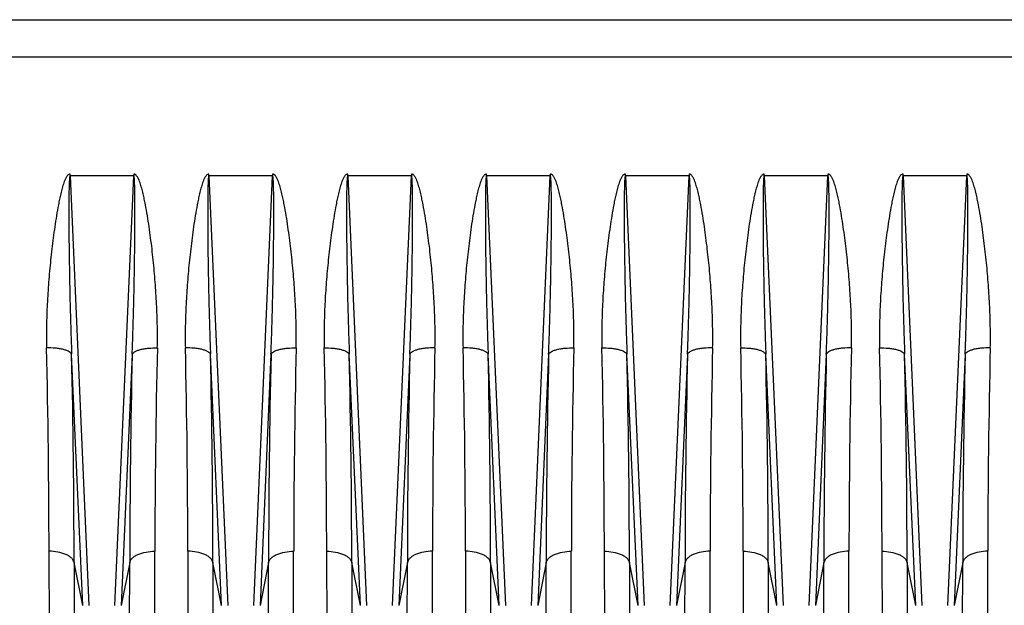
# Model space of a CAD drawing. Extents: x -1680 to 1181, y 8 to 1739.
# Tile 26 of 73: x -828 to -672, y 860 to 953. Entities that reach past the tile are written whole.
import ezdxf

# ---------------------------------------------------------------- set-up
doc = ezdxf.new("R2010")
doc.units = 0
doc.header["$LTSCALE"] = 65.395
doc.layers.add('SG48_1', color=7, linetype='CONTINUOUS')

msp = doc.modelspace()

# ---------------------------------------------------------------- linework, layer by layer
at = {"layer": 'SG48_1', "color": 6, "linetype": 'CONTINUOUS'}
msp.add_line((-921.83, 952.58), (-576.33, 952.58), dxfattribs=at)
at = {"layer": 'SG48_1', "color": 9, "linetype": 'CONTINUOUS'}
for p, q in [((-576.33, 946.65), (-863.93, 946.65)), ((-820.37, 927.82), (-817.39, 859.72)), ((-813.28, 859.72), (-810.29, 927.82)), ((-798.37, 927.82), (-795.39, 859.72)), ((-791.28, 859.72), (-788.29, 927.82)), ((-776.37, 927.82), (-773.39, 859.72)), ((-769.28, 859.72), (-766.29, 927.82)), ((-754.37, 927.82), (-751.39, 859.72)), ((-747.28, 859.72), (-744.29, 927.82)), ((-732.37, 927.82), (-729.39, 859.72)), ((-725.28, 859.72), (-722.29, 927.82)), ((-710.37, 927.82), (-707.39, 859.72)), ((-703.28, 859.72), (-700.29, 927.82)), ((-688.37, 927.82), (-685.39, 859.72)), ((-681.28, 859.72), (-678.29, 927.82)), ((-818.38, 859.74), (-820.13, 899.53)), ((-810.54, 899.53), (-812.28, 859.74)), ((-796.38, 859.74), (-798.13, 899.53)), ((-788.54, 899.53), (-790.28, 859.74)), ((-774.38, 859.74), (-776.13, 899.53)), ((-766.54, 899.53), (-768.28, 859.74)), ((-752.38, 859.74), (-754.13, 899.53)), ((-744.54, 899.53), (-746.28, 859.74)), ((-730.38, 859.74), (-732.13, 899.53)), ((-722.54, 899.53), (-724.28, 859.74)), ((-708.38, 859.74), (-710.13, 899.53)), ((-700.54, 899.53), (-702.28, 859.74)), ((-686.38, 859.74), (-688.13, 899.53)), ((-678.54, 899.53), (-680.28, 859.74)), ((-818.38, 859.74), (-819.74, 866.53)), ((-819.74, 866.53), (-819.69, 788)), ((-810.93, 866.53), (-812.28, 859.74)), ((-810.97, 788), (-810.93, 866.53)), ((-796.38, 859.74), (-797.74, 866.53)), ((-797.74, 866.53), (-797.69, 788)), ((-788.93, 866.53), (-790.28, 859.74)), ((-788.97, 788), (-788.93, 866.53)), ((-775.74, 866.53), (-775.69, 788)), ((-774.38, 859.74), (-775.74, 866.53)), ((-766.93, 866.53), (-768.28, 859.74)), ((-766.97, 788), (-766.93, 866.53)), ((-752.38, 859.74), (-753.74, 866.53)), ((-753.74, 866.53), (-753.69, 788)), ((-744.93, 866.53), (-746.28, 859.74)), ((-744.97, 788), (-744.93, 866.53)), ((-730.38, 859.74), (-731.74, 866.53)), ((-731.74, 866.53), (-731.69, 788)), ((-722.93, 866.53), (-724.28, 859.74)), ((-722.97, 788), (-722.93, 866.53)), ((-708.38, 859.74), (-709.74, 866.53)), ((-709.74, 866.53), (-709.69, 788)), ((-700.93, 866.53), (-702.28, 859.74)), ((-700.97, 788), (-700.93, 866.53)), ((-687.74, 866.53), (-687.69, 788)), ((-686.38, 859.74), (-687.74, 866.53)), ((-678.93, 866.53), (-680.28, 859.74)), ((-678.97, 788), (-678.93, 866.53))]:
    msp.add_line(p, q, dxfattribs=at)
at = {"layer": 'SG48_1', "color": 2, "linetype": 'CONTINUOUS'}
for p, q in [((-820.37, 927.82), (-820.37, 928.11)), ((-810.29, 927.82), (-820.37, 927.82)), ((-810.29, 928.11), (-810.29, 927.82)), ((-798.37, 927.82), (-798.37, 928.11)), ((-788.29, 927.82), (-798.37, 927.82)), ((-788.29, 928.11), (-788.29, 927.82)), ((-776.37, 927.82), (-776.37, 928.11)), ((-766.29, 927.82), (-776.37, 927.82)), ((-766.29, 928.11), (-766.29, 927.82)), ((-754.37, 927.82), (-754.37, 928.11)), ((-744.29, 927.82), (-754.37, 927.82)), ((-744.29, 928.11), (-744.29, 927.82)), ((-732.37, 927.82), (-732.37, 928.11)), ((-722.29, 927.82), (-732.37, 927.82)), ((-722.29, 928.11), (-722.29, 927.82)), ((-710.37, 927.82), (-710.37, 928.11)), ((-700.29, 927.82), (-710.37, 927.82)), ((-700.29, 928.11), (-700.29, 927.82)), ((-688.37, 927.82), (-688.37, 928.11)), ((-678.29, 927.82), (-688.37, 927.82)), ((-678.29, 928.11), (-678.29, 927.82)), ((-823.72, 868.31), (-823.67, 791.41)), ((-806.99, 791.41), (-806.95, 868.31)), ((-801.72, 868.31), (-801.67, 791.41)), ((-784.99, 791.41), (-784.95, 868.31)), ((-779.72, 868.31), (-779.67, 791.41)), ((-762.99, 791.41), (-762.95, 868.31)), ((-757.72, 868.31), (-757.67, 791.41)), ((-740.99, 791.41), (-740.95, 868.31)), ((-735.72, 868.31), (-735.67, 791.41)), ((-718.99, 791.41), (-718.95, 868.31)), ((-713.72, 868.31), (-713.67, 791.41)), ((-696.99, 791.41), (-696.95, 868.31)), ((-691.72, 868.31), (-691.67, 791.41)), ((-674.99, 791.41), (-674.95, 868.31))]:
    msp.add_line(p, q, dxfattribs=at)
for centre, radius, start, end in [((-2326.01, 866.24), 1502.3, 0.07912, 1.3088), ((627.82, 867.06), 1434.76, 178.66226, 179.94982), ((-2304.01, 866.24), 1502.3, 0.07912, 1.3088), ((649.82, 867.06), 1434.76, 178.66226, 179.94982), ((-2282, 866.24), 1502.29, 0.07912, 1.3088), ((671.81, 867.06), 1434.76, 178.66226, 179.94982), ((-2260.01, 866.24), 1502.3, 0.07912, 1.3088), ((693.82, 867.06), 1434.76, 178.66226, 179.94982), ((-2238, 866.24), 1502.29, 0.07912, 1.3088), ((715.81, 867.06), 1434.76, 178.66226, 179.94982), ((-2216, 866.24), 1502.29, 0.07912, 1.3088), ((737.81, 867.06), 1434.76, 178.66226, 179.94982), ((-2194, 866.24), 1502.29, 0.07912, 1.3088), ((759.81, 867.06), 1434.76, 178.66226, 179.94982)]:
    msp.add_arc(centre, radius, start, end, dxfattribs=at)
at = {"layer": 'SG48_1', "color": 9, "linetype": 'CONTINUOUS'}
for centre, radius, start, end in [((-2322.74, 865.24), 1503, 0.049, 1.30701), ((762.63, 864.41), 1573.56, 178.72119, 179.92279), ((-2300.74, 865.24), 1503, 0.049, 1.30701), ((784.63, 864.41), 1573.56, 178.72119, 179.92279), ((-2349.3, 864.41), 1573.56, 0.07721, 1.27881), ((736.07, 865.24), 1503, 178.69299, 179.951), ((-2256.74, 865.24), 1503, 0.049, 1.30701), ((828.63, 864.41), 1573.56, 178.72119, 179.92279), ((-2305.3, 864.41), 1573.56, 0.07721, 1.27881), ((780.07, 865.24), 1503, 178.69299, 179.951), ((-2283.3, 864.41), 1573.56, 0.07721, 1.27881), ((802.07, 865.24), 1503, 178.69299, 179.951), ((-2261.3, 864.41), 1573.56, 0.07721, 1.27881), ((824.07, 865.24), 1503, 178.69299, 179.951)]:
    msp.add_arc(centre, radius, start, end, dxfattribs=at)
at = {"layer": 'SG48_1', "color": 2, "linetype": 'CONTINUOUS'}
for points, knots in [([(-820.37, 928.11), (-820.45, 928.11), (-820.6, 928.07), (-820.77, 927.92), (-820.9, 927.74), (-821.06, 927.48), (-821.22, 927.14), (-821.37, 926.72), (-821.51, 926.3), (-821.68, 925.72), (-821.86, 925), (-822.05, 924.13), (-822.28, 922.96), (-822.54, 921.5), (-822.81, 919.75), (-823.05, 917.99), (-823.27, 916.23), (-823.53, 913.9), (-823.79, 910.98), (-824.02, 907.49), (-824.13, 904.01), (-824.14, 901.7), (-824.11, 900.55)], [0, 0, 0, 0, 0.007935, 0.015901, 0.023867, 0.031825, 0.04772, 0.063605, 0.07948, 0.095345, 0.12705, 0.158725, 0.190369, 0.253564, 0.316633, 0.379568, 0.442362, 0.505009, 0.629829, 0.753972, 0.877378, 1, 1, 1, 1]), ([(-806.56, 900.55), (-806.54, 901.13), (-806.53, 902.28), (-806.55, 904.59), (-806.65, 907.49), (-806.87, 910.98), (-807.14, 913.9), (-807.39, 916.23), (-807.61, 917.99), (-807.85, 919.75), (-808.12, 921.5), (-808.38, 922.96), (-808.61, 924.13), (-808.8, 925), (-808.99, 925.72), (-809.15, 926.3), (-809.29, 926.72), (-809.45, 927.14), (-809.61, 927.48), (-809.76, 927.74), (-809.87, 927.89), (-809.98, 927.99), (-810.07, 928.06), (-810.16, 928.1), (-810.23, 928.11), (-810.27, 928.11), (-810.29, 928.11)], [0, 0, 0, 0, 0.061205, 0.122614, 0.246006, 0.370134, 0.494941, 0.557581, 0.620368, 0.683296, 0.746358, 0.809545, 0.841186, 0.872857, 0.904559, 0.920422, 0.936295, 0.952178, 0.968072, 0.976029, 0.983993, 0.987985, 0.991981, 0.995991, 0.997994, 1, 1, 1, 1]), ([(-798.37, 928.11), (-798.45, 928.11), (-798.6, 928.07), (-798.77, 927.92), (-798.9, 927.74), (-799.06, 927.48), (-799.22, 927.14), (-799.37, 926.72), (-799.51, 926.3), (-799.68, 925.72), (-799.86, 925), (-800.05, 924.13), (-800.28, 922.96), (-800.54, 921.5), (-800.81, 919.75), (-801.05, 917.99), (-801.27, 916.23), (-801.53, 913.9), (-801.79, 910.98), (-802.02, 907.49), (-802.13, 904.01), (-802.14, 901.7), (-802.11, 900.55)], [0, 0, 0, 0, 0.007935, 0.015901, 0.023867, 0.031825, 0.04772, 0.063605, 0.07948, 0.095345, 0.12705, 0.158725, 0.190369, 0.253564, 0.316633, 0.379568, 0.442362, 0.505009, 0.629829, 0.753972, 0.877378, 1, 1, 1, 1]), ([(-784.56, 900.55), (-784.54, 901.13), (-784.53, 902.28), (-784.55, 904.59), (-784.65, 907.49), (-784.87, 910.98), (-785.14, 913.9), (-785.39, 916.23), (-785.61, 917.99), (-785.85, 919.75), (-786.12, 921.5), (-786.38, 922.96), (-786.61, 924.13), (-786.8, 925), (-786.99, 925.72), (-787.15, 926.3), (-787.29, 926.72), (-787.45, 927.14), (-787.61, 927.48), (-787.76, 927.74), (-787.87, 927.89), (-787.98, 927.99), (-788.07, 928.06), (-788.16, 928.1), (-788.23, 928.11), (-788.27, 928.11), (-788.29, 928.11)], [0, 0, 0, 0, 0.061205, 0.122614, 0.246006, 0.370134, 0.494941, 0.557581, 0.620368, 0.683296, 0.746358, 0.809545, 0.841186, 0.872857, 0.904559, 0.920422, 0.936295, 0.952178, 0.968072, 0.976029, 0.983993, 0.987985, 0.991981, 0.995991, 0.997994, 1, 1, 1, 1]), ([(-776.37, 928.11), (-776.41, 928.11), (-776.49, 928.1), (-776.62, 928.04), (-776.77, 927.92), (-776.9, 927.74), (-777.06, 927.48), (-777.22, 927.14), (-777.37, 926.72), (-777.51, 926.3), (-777.68, 925.72), (-777.86, 925), (-778.05, 924.13), (-778.28, 922.96), (-778.54, 921.5), (-778.81, 919.75), (-779.05, 917.99), (-779.27, 916.23), (-779.53, 913.9), (-779.79, 910.98), (-780.02, 907.49), (-780.13, 904.01), (-780.14, 901.7), (-780.11, 900.55)], [0, 0, 0, 0, 0.004004, 0.008004, 0.015968, 0.023933, 0.03189, 0.047785, 0.063668, 0.079541, 0.095406, 0.127108, 0.158781, 0.190423, 0.253614, 0.316678, 0.379608, 0.442399, 0.505042, 0.629854, 0.753988, 0.877385, 1, 1, 1, 1]), ([(-762.56, 900.55), (-762.54, 901.13), (-762.53, 902.28), (-762.55, 904.59), (-762.65, 907.49), (-762.87, 910.98), (-763.14, 913.9), (-763.39, 916.23), (-763.61, 917.99), (-763.85, 919.75), (-764.12, 921.5), (-764.38, 922.96), (-764.61, 924.13), (-764.8, 925), (-764.99, 925.72), (-765.15, 926.3), (-765.29, 926.72), (-765.42, 927.07), (-765.54, 927.34), (-765.64, 927.54), (-765.76, 927.74), (-765.87, 927.89), (-765.98, 927.99), (-766.07, 928.06), (-766.16, 928.1), (-766.23, 928.11), (-766.27, 928.11), (-766.29, 928.11)], [0, 0, 0, 0, 0.061205, 0.122613, 0.246004, 0.370132, 0.494938, 0.557577, 0.620365, 0.683292, 0.746354, 0.809541, 0.841182, 0.872853, 0.904554, 0.920418, 0.93629, 0.952173, 0.96012, 0.968073, 0.97603, 0.983994, 0.987986, 0.991981, 0.995991, 0.997994, 1, 1, 1, 1]), ([(-754.37, 928.11), (-754.45, 928.11), (-754.6, 928.07), (-754.77, 927.92), (-754.9, 927.74), (-755.06, 927.48), (-755.22, 927.14), (-755.37, 926.72), (-755.51, 926.3), (-755.68, 925.72), (-755.86, 925), (-756.05, 924.13), (-756.28, 922.96), (-756.54, 921.5), (-756.81, 919.75), (-757.05, 917.99), (-757.27, 916.23), (-757.53, 913.9), (-757.79, 910.98), (-758.02, 907.49), (-758.13, 904.01), (-758.14, 901.7), (-758.11, 900.55)], [0, 0, 0, 0, 0.007935, 0.015901, 0.023867, 0.031825, 0.04772, 0.063605, 0.07948, 0.095345, 0.12705, 0.158725, 0.190369, 0.253564, 0.316633, 0.379568, 0.442362, 0.505009, 0.629829, 0.753972, 0.877378, 1, 1, 1, 1]), ([(-740.56, 900.55), (-740.54, 901.13), (-740.53, 902.28), (-740.55, 904.59), (-740.65, 907.49), (-740.87, 910.98), (-741.14, 913.9), (-741.39, 916.23), (-741.61, 917.99), (-741.85, 919.75), (-742.12, 921.5), (-742.38, 922.96), (-742.61, 924.13), (-742.8, 925), (-742.99, 925.72), (-743.15, 926.3), (-743.29, 926.72), (-743.45, 927.14), (-743.61, 927.48), (-743.76, 927.74), (-743.87, 927.89), (-743.98, 927.99), (-744.07, 928.06), (-744.16, 928.1), (-744.23, 928.11), (-744.27, 928.11), (-744.29, 928.11)], [0, 0, 0, 0, 0.061205, 0.122614, 0.246006, 0.370134, 0.494941, 0.557581, 0.620368, 0.683296, 0.746358, 0.809545, 0.841186, 0.872857, 0.904559, 0.920422, 0.936295, 0.952178, 0.968072, 0.976029, 0.983993, 0.987985, 0.991981, 0.995991, 0.997994, 1, 1, 1, 1]), ([(-732.37, 928.11), (-732.41, 928.11), (-732.49, 928.1), (-732.62, 928.04), (-732.77, 927.92), (-732.9, 927.74), (-733.06, 927.48), (-733.22, 927.14), (-733.37, 926.72), (-733.51, 926.3), (-733.68, 925.72), (-733.86, 925), (-734.05, 924.13), (-734.28, 922.96), (-734.54, 921.5), (-734.81, 919.75), (-735.05, 917.99), (-735.27, 916.23), (-735.53, 913.9), (-735.79, 910.98), (-736.02, 907.49), (-736.13, 904.01), (-736.14, 901.7), (-736.11, 900.55)], [0, 0, 0, 0, 0.004004, 0.008004, 0.015968, 0.023933, 0.03189, 0.047785, 0.063668, 0.079541, 0.095406, 0.127108, 0.158781, 0.190423, 0.253614, 0.316678, 0.379608, 0.442399, 0.505042, 0.629854, 0.753988, 0.877385, 1, 1, 1, 1]), ([(-718.56, 900.55), (-718.54, 901.13), (-718.53, 902.28), (-718.55, 904.59), (-718.65, 907.49), (-718.87, 910.98), (-719.14, 913.9), (-719.39, 916.23), (-719.61, 917.99), (-719.85, 919.75), (-720.12, 921.5), (-720.38, 922.96), (-720.61, 924.13), (-720.8, 925), (-720.99, 925.72), (-721.15, 926.3), (-721.29, 926.72), (-721.42, 927.07), (-721.54, 927.34), (-721.64, 927.54), (-721.76, 927.74), (-721.87, 927.89), (-721.98, 927.99), (-722.07, 928.06), (-722.16, 928.1), (-722.23, 928.11), (-722.27, 928.11), (-722.29, 928.11)], [0, 0, 0, 0, 0.061205, 0.122613, 0.246004, 0.370132, 0.494938, 0.557577, 0.620365, 0.683292, 0.746354, 0.809541, 0.841182, 0.872853, 0.904554, 0.920418, 0.93629, 0.952173, 0.96012, 0.968073, 0.97603, 0.983994, 0.987986, 0.991981, 0.995991, 0.997994, 1, 1, 1, 1]), ([(-710.37, 928.11), (-710.41, 928.11), (-710.49, 928.1), (-710.62, 928.04), (-710.77, 927.92), (-710.9, 927.74), (-711.06, 927.48), (-711.22, 927.14), (-711.37, 926.72), (-711.51, 926.3), (-711.68, 925.72), (-711.86, 925), (-712.05, 924.13), (-712.28, 922.96), (-712.54, 921.5), (-712.81, 919.75), (-713.05, 917.99), (-713.27, 916.23), (-713.53, 913.9), (-713.79, 910.98), (-714.02, 907.49), (-714.13, 904.01), (-714.14, 901.7), (-714.11, 900.55)], [0, 0, 0, 0, 0.004004, 0.008004, 0.015968, 0.023933, 0.03189, 0.047785, 0.063668, 0.079541, 0.095406, 0.127108, 0.158781, 0.190423, 0.253614, 0.316678, 0.379608, 0.442399, 0.505042, 0.629854, 0.753988, 0.877385, 1, 1, 1, 1]), ([(-696.56, 900.55), (-696.54, 901.13), (-696.53, 902.28), (-696.55, 904.59), (-696.65, 907.49), (-696.87, 910.98), (-697.14, 913.9), (-697.39, 916.23), (-697.61, 917.99), (-697.85, 919.75), (-698.12, 921.5), (-698.38, 922.96), (-698.61, 924.13), (-698.8, 925), (-698.99, 925.72), (-699.15, 926.3), (-699.29, 926.72), (-699.42, 927.07), (-699.54, 927.34), (-699.64, 927.54), (-699.76, 927.74), (-699.87, 927.89), (-699.98, 927.99), (-700.07, 928.06), (-700.16, 928.1), (-700.23, 928.11), (-700.27, 928.11), (-700.29, 928.11)], [0, 0, 0, 0, 0.061205, 0.122613, 0.246004, 0.370132, 0.494938, 0.557577, 0.620365, 0.683292, 0.746354, 0.809541, 0.841182, 0.872853, 0.904554, 0.920418, 0.93629, 0.952173, 0.96012, 0.968073, 0.97603, 0.983994, 0.987986, 0.991981, 0.995991, 0.997994, 1, 1, 1, 1]), ([(-688.37, 928.11), (-688.41, 928.11), (-688.49, 928.1), (-688.62, 928.04), (-688.77, 927.92), (-688.9, 927.74), (-689.06, 927.48), (-689.22, 927.14), (-689.37, 926.72), (-689.51, 926.3), (-689.68, 925.72), (-689.86, 925), (-690.05, 924.13), (-690.28, 922.96), (-690.54, 921.5), (-690.81, 919.75), (-691.05, 917.99), (-691.27, 916.23), (-691.53, 913.9), (-691.79, 910.98), (-692.02, 907.49), (-692.13, 904.01), (-692.14, 901.7), (-692.11, 900.55)], [0, 0, 0, 0, 0.004004, 0.008004, 0.015968, 0.023933, 0.03189, 0.047785, 0.063668, 0.079541, 0.095406, 0.127108, 0.158781, 0.190423, 0.253614, 0.316678, 0.379608, 0.442399, 0.505042, 0.629854, 0.753988, 0.877385, 1, 1, 1, 1]), ([(-674.56, 900.55), (-674.54, 901.13), (-674.53, 902.28), (-674.55, 904.59), (-674.65, 907.49), (-674.87, 910.98), (-675.14, 913.9), (-675.39, 916.23), (-675.61, 917.99), (-675.85, 919.75), (-676.12, 921.5), (-676.38, 922.96), (-676.61, 924.13), (-676.8, 925), (-676.99, 925.72), (-677.15, 926.3), (-677.29, 926.72), (-677.42, 927.07), (-677.54, 927.34), (-677.64, 927.54), (-677.76, 927.74), (-677.87, 927.89), (-677.98, 927.99), (-678.07, 928.06), (-678.16, 928.1), (-678.23, 928.11), (-678.27, 928.11), (-678.29, 928.11)], [0, 0, 0, 0, 0.061205, 0.122613, 0.246004, 0.370132, 0.494938, 0.557577, 0.620365, 0.683292, 0.746354, 0.809541, 0.841182, 0.872853, 0.904554, 0.920418, 0.93629, 0.952173, 0.96012, 0.968073, 0.97603, 0.983994, 0.987986, 0.991981, 0.995991, 0.997994, 1, 1, 1, 1])]:
    msp.add_open_spline(points, degree=3, knots=knots, dxfattribs=at)
at = {"layer": 'SG48_1', "color": 9, "linetype": 'CONTINUOUS'}
for points, knots in [([(-820.37, 927.82), (-820.38, 927.82), (-820.41, 927.79), (-820.42, 927.74), (-820.44, 927.66), (-820.46, 927.54), (-820.47, 927.38), (-820.49, 927.18), (-820.5, 926.97), (-820.51, 926.68), (-820.53, 926.32), (-820.54, 925.89), (-820.55, 925.45), (-820.56, 925.01), (-820.56, 924.41), (-820.57, 923.67), (-820.57, 922.78), (-820.57, 921.89), (-820.57, 921), (-820.57, 920.1), (-820.56, 918.91), (-820.55, 917.41), (-820.53, 915.62), (-820.5, 913.83), (-820.47, 912.04), (-820.43, 909.65), (-820.36, 906.67), (-820.26, 903.09), (-820.17, 900.71), (-820.13, 899.53)], [0, 0, 0, 0, 0.001153, 0.003305, 0.006102, 0.009279, 0.016133, 0.023349, 0.030754, 0.038278, 0.053532, 0.068955, 0.084481, 0.100075, 0.115717, 0.147102, 0.178577, 0.210108, 0.241679, 0.273278, 0.304896, 0.368168, 0.431466, 0.494769, 0.558063, 0.621337, 0.747785, 0.874036, 1, 1, 1, 1]), ([(-810.54, 899.53), (-810.49, 900.71), (-810.41, 903.09), (-810.3, 906.67), (-810.24, 909.65), (-810.19, 912.04), (-810.16, 913.83), (-810.14, 915.62), (-810.12, 917.41), (-810.1, 918.91), (-810.1, 920.1), (-810.09, 921), (-810.09, 921.89), (-810.09, 922.78), (-810.1, 923.67), (-810.1, 924.41), (-810.11, 925.01), (-810.12, 925.45), (-810.12, 925.89), (-810.14, 926.32), (-810.15, 926.68), (-810.16, 926.97), (-810.18, 927.18), (-810.19, 927.38), (-810.21, 927.54), (-810.22, 927.66), (-810.24, 927.74), (-810.26, 927.79), (-810.28, 927.82), (-810.29, 927.82)], [0, 0, 0, 0, 0.125964, 0.252215, 0.378662, 0.441936, 0.50523, 0.568533, 0.63183, 0.695103, 0.726721, 0.758319, 0.78989, 0.821422, 0.852896, 0.884281, 0.899924, 0.915518, 0.931043, 0.946466, 0.96172, 0.969244, 0.976649, 0.983866, 0.99072, 0.993897, 0.996695, 0.998847, 1, 1, 1, 1]), ([(-798.37, 927.82), (-798.38, 927.82), (-798.41, 927.79), (-798.42, 927.74), (-798.44, 927.66), (-798.46, 927.54), (-798.47, 927.38), (-798.49, 927.18), (-798.5, 926.97), (-798.51, 926.68), (-798.53, 926.32), (-798.54, 925.89), (-798.55, 925.45), (-798.56, 925.01), (-798.56, 924.41), (-798.57, 923.67), (-798.57, 922.78), (-798.57, 921.89), (-798.57, 921), (-798.57, 920.1), (-798.56, 918.91), (-798.55, 917.41), (-798.53, 915.62), (-798.5, 913.83), (-798.47, 912.04), (-798.43, 909.65), (-798.36, 906.67), (-798.26, 903.09), (-798.17, 900.71), (-798.13, 899.53)], [0, 0, 0, 0, 0.001153, 0.003305, 0.006102, 0.009279, 0.016133, 0.023349, 0.030754, 0.038278, 0.053532, 0.068955, 0.084481, 0.100075, 0.115717, 0.147102, 0.178577, 0.210108, 0.241679, 0.273278, 0.304896, 0.368168, 0.431466, 0.494769, 0.558063, 0.621337, 0.747785, 0.874036, 1, 1, 1, 1]), ([(-788.54, 899.53), (-788.49, 900.71), (-788.41, 903.09), (-788.3, 906.67), (-788.24, 909.65), (-788.19, 912.04), (-788.16, 913.83), (-788.14, 915.62), (-788.12, 917.41), (-788.1, 918.91), (-788.1, 920.1), (-788.09, 921), (-788.09, 921.89), (-788.09, 922.78), (-788.1, 923.67), (-788.1, 924.41), (-788.11, 925.01), (-788.12, 925.45), (-788.12, 925.89), (-788.14, 926.32), (-788.15, 926.68), (-788.16, 926.97), (-788.18, 927.18), (-788.19, 927.38), (-788.21, 927.54), (-788.22, 927.66), (-788.24, 927.74), (-788.26, 927.79), (-788.28, 927.82), (-788.29, 927.82)], [0, 0, 0, 0, 0.125964, 0.252215, 0.378662, 0.441936, 0.50523, 0.568533, 0.63183, 0.695103, 0.726721, 0.758319, 0.78989, 0.821422, 0.852896, 0.884281, 0.899924, 0.915518, 0.931043, 0.946466, 0.96172, 0.969244, 0.976649, 0.983866, 0.99072, 0.993897, 0.996695, 0.998847, 1, 1, 1, 1]), ([(-776.37, 927.82), (-776.38, 927.82), (-776.41, 927.79), (-776.42, 927.74), (-776.44, 927.66), (-776.46, 927.54), (-776.47, 927.38), (-776.49, 927.18), (-776.5, 926.97), (-776.51, 926.68), (-776.53, 926.32), (-776.54, 925.89), (-776.55, 925.45), (-776.56, 925.01), (-776.56, 924.41), (-776.57, 923.67), (-776.57, 922.78), (-776.57, 921.89), (-776.57, 921), (-776.57, 920.1), (-776.56, 918.91), (-776.55, 917.41), (-776.53, 915.62), (-776.5, 913.83), (-776.47, 912.04), (-776.43, 909.65), (-776.36, 906.67), (-776.26, 903.09), (-776.17, 900.71), (-776.13, 899.53)], [0, 0, 0, 0, 0.001153, 0.003306, 0.006103, 0.009281, 0.016135, 0.023351, 0.030757, 0.038281, 0.053535, 0.068958, 0.084483, 0.100077, 0.11572, 0.147105, 0.178579, 0.210111, 0.241682, 0.27328, 0.304898, 0.368171, 0.431468, 0.494771, 0.558065, 0.621338, 0.747786, 0.874036, 1, 1, 1, 1]), ([(-766.54, 899.53), (-766.49, 900.71), (-766.41, 903.09), (-766.3, 906.67), (-766.24, 909.65), (-766.19, 912.04), (-766.16, 913.83), (-766.14, 915.62), (-766.12, 917.41), (-766.1, 918.91), (-766.1, 920.1), (-766.09, 921), (-766.09, 921.89), (-766.09, 922.78), (-766.1, 923.67), (-766.1, 924.41), (-766.11, 925.01), (-766.12, 925.45), (-766.12, 925.89), (-766.14, 926.32), (-766.15, 926.68), (-766.16, 926.97), (-766.18, 927.18), (-766.19, 927.38), (-766.21, 927.54), (-766.22, 927.66), (-766.24, 927.74), (-766.26, 927.79), (-766.28, 927.82), (-766.29, 927.82)], [0, 0, 0, 0, 0.125964, 0.252214, 0.378662, 0.441936, 0.505229, 0.568532, 0.63183, 0.695103, 0.726721, 0.758319, 0.78989, 0.821422, 0.852896, 0.884281, 0.899924, 0.915518, 0.931043, 0.946466, 0.961721, 0.969245, 0.97665, 0.983866, 0.99072, 0.993897, 0.996695, 0.998847, 1, 1, 1, 1]), ([(-754.37, 927.82), (-754.38, 927.82), (-754.41, 927.79), (-754.42, 927.74), (-754.44, 927.66), (-754.46, 927.54), (-754.47, 927.38), (-754.49, 927.18), (-754.5, 926.97), (-754.51, 926.68), (-754.53, 926.32), (-754.54, 925.89), (-754.55, 925.45), (-754.56, 925.01), (-754.56, 924.41), (-754.57, 923.67), (-754.57, 922.78), (-754.57, 921.89), (-754.57, 921), (-754.57, 920.1), (-754.56, 918.91), (-754.55, 917.41), (-754.53, 915.62), (-754.5, 913.83), (-754.47, 912.04), (-754.43, 909.65), (-754.36, 906.67), (-754.26, 903.09), (-754.17, 900.71), (-754.13, 899.53)], [0, 0, 0, 0, 0.001153, 0.003305, 0.006102, 0.009279, 0.016133, 0.023349, 0.030754, 0.038278, 0.053532, 0.068955, 0.084481, 0.100075, 0.115717, 0.147102, 0.178577, 0.210108, 0.241679, 0.273278, 0.304896, 0.368168, 0.431466, 0.494769, 0.558063, 0.621337, 0.747785, 0.874036, 1, 1, 1, 1]), ([(-744.54, 899.53), (-744.49, 900.71), (-744.41, 903.09), (-744.3, 906.67), (-744.24, 909.65), (-744.19, 912.04), (-744.16, 913.83), (-744.14, 915.62), (-744.12, 917.41), (-744.1, 918.91), (-744.1, 920.1), (-744.09, 921), (-744.09, 921.89), (-744.09, 922.78), (-744.1, 923.67), (-744.1, 924.41), (-744.11, 925.01), (-744.12, 925.45), (-744.12, 925.89), (-744.14, 926.32), (-744.15, 926.68), (-744.16, 926.97), (-744.18, 927.18), (-744.19, 927.38), (-744.21, 927.54), (-744.22, 927.66), (-744.24, 927.74), (-744.26, 927.79), (-744.28, 927.82), (-744.29, 927.82)], [0, 0, 0, 0, 0.125964, 0.252215, 0.378662, 0.441936, 0.50523, 0.568533, 0.63183, 0.695103, 0.726721, 0.758319, 0.78989, 0.821422, 0.852896, 0.884281, 0.899924, 0.915518, 0.931043, 0.946466, 0.96172, 0.969244, 0.976649, 0.983866, 0.99072, 0.993897, 0.996695, 0.998847, 1, 1, 1, 1]), ([(-732.37, 927.82), (-732.38, 927.82), (-732.41, 927.79), (-732.42, 927.74), (-732.44, 927.66), (-732.46, 927.54), (-732.47, 927.38), (-732.49, 927.18), (-732.5, 926.97), (-732.51, 926.68), (-732.53, 926.32), (-732.54, 925.89), (-732.55, 925.45), (-732.56, 925.01), (-732.56, 924.41), (-732.57, 923.67), (-732.57, 922.78), (-732.57, 921.89), (-732.57, 921), (-732.57, 920.1), (-732.56, 918.91), (-732.55, 917.41), (-732.53, 915.62), (-732.5, 913.83), (-732.47, 912.04), (-732.43, 909.65), (-732.36, 906.67), (-732.26, 903.09), (-732.17, 900.71), (-732.13, 899.53)], [0, 0, 0, 0, 0.001153, 0.003306, 0.006103, 0.009281, 0.016135, 0.023351, 0.030757, 0.038281, 0.053535, 0.068958, 0.084483, 0.100077, 0.11572, 0.147105, 0.178579, 0.210111, 0.241682, 0.27328, 0.304898, 0.368171, 0.431468, 0.494771, 0.558065, 0.621338, 0.747786, 0.874036, 1, 1, 1, 1]), ([(-722.54, 899.53), (-722.49, 900.71), (-722.41, 903.09), (-722.3, 906.67), (-722.24, 909.65), (-722.19, 912.04), (-722.16, 913.83), (-722.14, 915.62), (-722.12, 917.41), (-722.1, 918.91), (-722.1, 920.1), (-722.09, 921), (-722.09, 921.89), (-722.09, 922.78), (-722.1, 923.67), (-722.1, 924.41), (-722.11, 925.01), (-722.12, 925.45), (-722.12, 925.89), (-722.14, 926.32), (-722.15, 926.68), (-722.16, 926.97), (-722.18, 927.18), (-722.19, 927.38), (-722.21, 927.54), (-722.22, 927.66), (-722.24, 927.74), (-722.26, 927.79), (-722.28, 927.82), (-722.29, 927.82)], [0, 0, 0, 0, 0.125964, 0.252214, 0.378662, 0.441936, 0.505229, 0.568532, 0.63183, 0.695103, 0.726721, 0.758319, 0.78989, 0.821422, 0.852896, 0.884281, 0.899924, 0.915518, 0.931043, 0.946466, 0.961721, 0.969245, 0.97665, 0.983866, 0.99072, 0.993897, 0.996695, 0.998847, 1, 1, 1, 1]), ([(-710.37, 927.82), (-710.38, 927.82), (-710.41, 927.79), (-710.42, 927.74), (-710.44, 927.66), (-710.46, 927.54), (-710.47, 927.38), (-710.49, 927.18), (-710.5, 926.97), (-710.51, 926.68), (-710.53, 926.32), (-710.54, 925.89), (-710.55, 925.45), (-710.56, 925.01), (-710.56, 924.41), (-710.57, 923.67), (-710.57, 922.78), (-710.57, 921.89), (-710.57, 921), (-710.57, 920.1), (-710.56, 918.91), (-710.55, 917.41), (-710.53, 915.62), (-710.5, 913.83), (-710.47, 912.04), (-710.43, 909.65), (-710.36, 906.67), (-710.26, 903.09), (-710.17, 900.71), (-710.13, 899.53)], [0, 0, 0, 0, 0.001153, 0.003306, 0.006103, 0.009281, 0.016135, 0.023351, 0.030757, 0.038281, 0.053535, 0.068958, 0.084483, 0.100077, 0.11572, 0.147105, 0.178579, 0.210111, 0.241682, 0.27328, 0.304898, 0.368171, 0.431468, 0.494771, 0.558065, 0.621338, 0.747786, 0.874036, 1, 1, 1, 1]), ([(-700.54, 899.53), (-700.49, 900.71), (-700.41, 903.09), (-700.3, 906.67), (-700.24, 909.65), (-700.19, 912.04), (-700.16, 913.83), (-700.14, 915.62), (-700.12, 917.41), (-700.1, 918.91), (-700.1, 920.1), (-700.09, 921), (-700.09, 921.89), (-700.09, 922.78), (-700.1, 923.67), (-700.1, 924.41), (-700.11, 925.01), (-700.12, 925.45), (-700.12, 925.89), (-700.14, 926.32), (-700.15, 926.68), (-700.16, 926.97), (-700.18, 927.18), (-700.19, 927.38), (-700.21, 927.54), (-700.22, 927.66), (-700.24, 927.74), (-700.26, 927.79), (-700.28, 927.82), (-700.29, 927.82)], [0, 0, 0, 0, 0.125964, 0.252214, 0.378662, 0.441936, 0.505229, 0.568532, 0.63183, 0.695103, 0.726721, 0.758319, 0.78989, 0.821422, 0.852896, 0.884281, 0.899924, 0.915518, 0.931043, 0.946466, 0.961721, 0.969245, 0.97665, 0.983866, 0.99072, 0.993897, 0.996695, 0.998847, 1, 1, 1, 1]), ([(-688.37, 927.82), (-688.38, 927.82), (-688.41, 927.79), (-688.42, 927.74), (-688.44, 927.66), (-688.46, 927.54), (-688.47, 927.38), (-688.49, 927.18), (-688.5, 926.97), (-688.51, 926.68), (-688.53, 926.32), (-688.54, 925.89), (-688.55, 925.45), (-688.56, 925.01), (-688.56, 924.41), (-688.57, 923.67), (-688.57, 922.78), (-688.57, 921.89), (-688.57, 921), (-688.57, 920.1), (-688.56, 918.91), (-688.55, 917.41), (-688.53, 915.62), (-688.5, 913.83), (-688.47, 912.04), (-688.43, 909.65), (-688.36, 906.67), (-688.26, 903.09), (-688.17, 900.71), (-688.13, 899.53)], [0, 0, 0, 0, 0.001153, 0.003306, 0.006103, 0.009281, 0.016135, 0.023351, 0.030757, 0.038281, 0.053535, 0.068958, 0.084483, 0.100077, 0.11572, 0.147105, 0.178579, 0.210111, 0.241682, 0.27328, 0.304898, 0.368171, 0.431468, 0.494771, 0.558065, 0.621338, 0.747786, 0.874036, 1, 1, 1, 1]), ([(-678.54, 899.53), (-678.49, 900.71), (-678.41, 903.09), (-678.3, 906.67), (-678.24, 909.65), (-678.19, 912.04), (-678.16, 913.83), (-678.14, 915.62), (-678.12, 917.41), (-678.1, 918.91), (-678.1, 920.1), (-678.09, 921), (-678.09, 921.89), (-678.09, 922.78), (-678.1, 923.67), (-678.1, 924.41), (-678.11, 925.01), (-678.12, 925.45), (-678.12, 925.89), (-678.14, 926.32), (-678.15, 926.68), (-678.16, 926.97), (-678.18, 927.18), (-678.19, 927.38), (-678.21, 927.54), (-678.22, 927.66), (-678.24, 927.74), (-678.26, 927.79), (-678.28, 927.82), (-678.29, 927.82)], [0, 0, 0, 0, 0.125964, 0.252214, 0.378662, 0.441936, 0.505229, 0.568532, 0.63183, 0.695103, 0.726721, 0.758319, 0.78989, 0.821422, 0.852896, 0.884281, 0.899924, 0.915518, 0.931043, 0.946466, 0.961721, 0.969245, 0.97665, 0.983866, 0.99072, 0.993897, 0.996695, 0.998847, 1, 1, 1, 1]), ([(-820.13, 899.53), (-820.15, 899.6), (-820.26, 899.76), (-820.54, 899.96), (-820.93, 900.15), (-821.45, 900.3), (-822.05, 900.43), (-822.95, 900.54), (-823.64, 900.56), (-824.11, 900.55)], [0, 0, 0, 0, 0.056839, 0.133833, 0.236269, 0.363708, 0.511619, 0.672612, 1, 1, 1, 1]), ([(-810.54, 899.53), (-810.51, 899.6), (-810.4, 899.76), (-810.13, 899.96), (-809.73, 900.15), (-809.22, 900.3), (-808.61, 900.43), (-807.72, 900.54), (-807.02, 900.56), (-806.56, 900.55)], [0, 0, 0, 0, 0.056637, 0.133361, 0.235505, 0.362726, 0.510584, 0.671735, 1, 1, 1, 1]), ([(-798.13, 899.53), (-798.15, 899.6), (-798.26, 899.76), (-798.54, 899.96), (-798.93, 900.15), (-799.45, 900.3), (-800.05, 900.43), (-800.95, 900.54), (-801.64, 900.56), (-802.11, 900.55)], [0, 0, 0, 0, 0.056839, 0.133833, 0.236269, 0.363708, 0.511619, 0.672612, 1, 1, 1, 1]), ([(-788.54, 899.53), (-788.51, 899.6), (-788.4, 899.76), (-788.13, 899.96), (-787.73, 900.15), (-787.22, 900.3), (-786.61, 900.43), (-785.72, 900.54), (-785.02, 900.56), (-784.56, 900.55)], [0, 0, 0, 0, 0.056637, 0.133361, 0.235505, 0.362726, 0.510584, 0.671735, 1, 1, 1, 1]), ([(-780.11, 900.55), (-779.64, 900.56), (-778.95, 900.54), (-778.05, 900.43), (-777.45, 900.3), (-776.93, 900.15), (-776.54, 899.96), (-776.26, 899.76), (-776.15, 899.6), (-776.13, 899.53)], [0, 0, 0, 0, 0.327388, 0.48838, 0.636292, 0.763731, 0.866167, 0.943161, 1, 1, 1, 1]), ([(-762.56, 900.55), (-763.02, 900.56), (-763.71, 900.54), (-764.61, 900.43), (-765.22, 900.3), (-765.73, 900.15), (-766.13, 899.96), (-766.4, 899.76), (-766.51, 899.6), (-766.54, 899.53)], [0, 0, 0, 0, 0.327388, 0.488381, 0.636292, 0.763731, 0.866167, 0.943161, 1, 1, 1, 1]), ([(-754.13, 899.53), (-754.15, 899.6), (-754.26, 899.76), (-754.54, 899.96), (-754.93, 900.15), (-755.45, 900.3), (-756.05, 900.43), (-756.95, 900.54), (-757.64, 900.56), (-758.11, 900.55)], [0, 0, 0, 0, 0.056839, 0.133833, 0.236269, 0.363708, 0.511619, 0.672612, 1, 1, 1, 1]), ([(-744.54, 899.53), (-744.51, 899.6), (-744.4, 899.76), (-744.13, 899.96), (-743.73, 900.15), (-743.22, 900.3), (-742.61, 900.43), (-741.72, 900.54), (-741.02, 900.56), (-740.56, 900.55)], [0, 0, 0, 0, 0.056637, 0.133361, 0.235505, 0.362726, 0.510584, 0.671735, 1, 1, 1, 1]), ([(-736.11, 900.55), (-735.64, 900.56), (-734.95, 900.54), (-734.05, 900.43), (-733.45, 900.3), (-732.93, 900.15), (-732.54, 899.96), (-732.26, 899.76), (-732.15, 899.6), (-732.13, 899.53)], [0, 0, 0, 0, 0.327388, 0.48838, 0.636292, 0.763731, 0.866167, 0.943161, 1, 1, 1, 1]), ([(-718.56, 900.55), (-719.02, 900.56), (-719.71, 900.54), (-720.61, 900.43), (-721.22, 900.3), (-721.73, 900.15), (-722.13, 899.96), (-722.4, 899.76), (-722.51, 899.6), (-722.54, 899.53)], [0, 0, 0, 0, 0.327388, 0.488381, 0.636292, 0.763731, 0.866167, 0.943161, 1, 1, 1, 1]), ([(-714.11, 900.55), (-713.64, 900.56), (-712.95, 900.54), (-712.05, 900.43), (-711.45, 900.3), (-710.93, 900.15), (-710.54, 899.96), (-710.26, 899.76), (-710.15, 899.6), (-710.13, 899.53)], [0, 0, 0, 0, 0.327388, 0.48838, 0.636292, 0.763731, 0.866167, 0.943161, 1, 1, 1, 1]), ([(-696.56, 900.55), (-697.02, 900.56), (-697.71, 900.54), (-698.61, 900.43), (-699.22, 900.3), (-699.73, 900.15), (-700.13, 899.96), (-700.4, 899.76), (-700.51, 899.6), (-700.54, 899.53)], [0, 0, 0, 0, 0.327388, 0.488381, 0.636292, 0.763731, 0.866167, 0.943161, 1, 1, 1, 1]), ([(-692.11, 900.55), (-691.64, 900.56), (-690.95, 900.54), (-690.05, 900.43), (-689.45, 900.3), (-688.93, 900.15), (-688.54, 899.96), (-688.26, 899.76), (-688.15, 899.6), (-688.13, 899.53)], [0, 0, 0, 0, 0.327388, 0.48838, 0.636292, 0.763731, 0.866167, 0.943161, 1, 1, 1, 1]), ([(-674.56, 900.55), (-675.02, 900.56), (-675.71, 900.54), (-676.61, 900.43), (-677.22, 900.3), (-677.73, 900.15), (-678.13, 899.96), (-678.4, 899.76), (-678.51, 899.6), (-678.54, 899.53)], [0, 0, 0, 0, 0.327388, 0.488381, 0.636292, 0.763731, 0.866167, 0.943161, 1, 1, 1, 1]), ([(-819.74, 866.53), (-819.76, 866.65), (-819.86, 866.89), (-820.13, 867.23), (-820.53, 867.55), (-821.25, 867.93), (-822.33, 868.23), (-823.25, 868.31), (-823.72, 868.31)], [0, 0, 0, 0, 0.077907, 0.169575, 0.278927, 0.406096, 0.698244, 1, 1, 1, 1]), ([(-810.93, 866.53), (-810.9, 866.65), (-810.8, 866.89), (-810.53, 867.23), (-810.13, 867.55), (-809.41, 867.93), (-808.33, 868.23), (-807.41, 868.31), (-806.95, 868.31)], [0, 0, 0, 0, 0.077939, 0.169639, 0.279022, 0.406212, 0.698342, 1, 1, 1, 1]), ([(-797.74, 866.53), (-797.76, 866.65), (-797.86, 866.89), (-798.13, 867.23), (-798.53, 867.55), (-799.25, 867.93), (-800.33, 868.23), (-801.25, 868.31), (-801.72, 868.31)], [0, 0, 0, 0, 0.077907, 0.169575, 0.278927, 0.406096, 0.698244, 1, 1, 1, 1]), ([(-788.93, 866.53), (-788.9, 866.65), (-788.8, 866.89), (-788.53, 867.23), (-788.13, 867.55), (-787.41, 867.93), (-786.33, 868.23), (-785.41, 868.31), (-784.95, 868.31)], [0, 0, 0, 0, 0.077939, 0.169639, 0.279022, 0.406212, 0.698342, 1, 1, 1, 1]), ([(-779.72, 868.31), (-779.25, 868.31), (-778.34, 868.23), (-777.25, 867.93), (-776.53, 867.55), (-776.13, 867.23), (-775.86, 866.89), (-775.76, 866.65), (-775.74, 866.53)], [0, 0, 0, 0, 0.301658, 0.593788, 0.720978, 0.830361, 0.922061, 1, 1, 1, 1]), ([(-762.95, 868.31), (-763.41, 868.31), (-764.33, 868.23), (-765.41, 867.93), (-766.13, 867.55), (-766.53, 867.23), (-766.8, 866.89), (-766.9, 866.65), (-766.93, 866.53)], [0, 0, 0, 0, 0.301757, 0.593904, 0.721074, 0.830425, 0.922093, 1, 1, 1, 1]), ([(-753.74, 866.53), (-753.76, 866.65), (-753.86, 866.89), (-754.13, 867.23), (-754.53, 867.55), (-755.25, 867.93), (-756.33, 868.23), (-757.25, 868.31), (-757.72, 868.31)], [0, 0, 0, 0, 0.077907, 0.169575, 0.278927, 0.406096, 0.698244, 1, 1, 1, 1]), ([(-744.93, 866.53), (-744.9, 866.65), (-744.8, 866.89), (-744.53, 867.23), (-744.13, 867.55), (-743.41, 867.93), (-742.33, 868.23), (-741.41, 868.31), (-740.95, 868.31)], [0, 0, 0, 0, 0.077939, 0.169639, 0.279022, 0.406212, 0.698342, 1, 1, 1, 1]), ([(-735.72, 868.31), (-735.25, 868.31), (-734.34, 868.23), (-733.25, 867.93), (-732.53, 867.55), (-732.13, 867.23), (-731.86, 866.89), (-731.76, 866.65), (-731.74, 866.53)], [0, 0, 0, 0, 0.301658, 0.593788, 0.720978, 0.830361, 0.922061, 1, 1, 1, 1]), ([(-718.95, 868.31), (-719.41, 868.31), (-720.33, 868.23), (-721.41, 867.93), (-722.13, 867.55), (-722.53, 867.23), (-722.8, 866.89), (-722.9, 866.65), (-722.93, 866.53)], [0, 0, 0, 0, 0.301757, 0.593904, 0.721074, 0.830425, 0.922093, 1, 1, 1, 1]), ([(-713.72, 868.31), (-713.25, 868.31), (-712.34, 868.23), (-711.25, 867.93), (-710.53, 867.55), (-710.13, 867.23), (-709.86, 866.89), (-709.76, 866.65), (-709.74, 866.53)], [0, 0, 0, 0, 0.301658, 0.593788, 0.720978, 0.830361, 0.922061, 1, 1, 1, 1]), ([(-696.95, 868.31), (-697.41, 868.31), (-698.33, 868.23), (-699.41, 867.93), (-700.13, 867.55), (-700.53, 867.23), (-700.8, 866.89), (-700.9, 866.65), (-700.93, 866.53)], [0, 0, 0, 0, 0.301757, 0.593904, 0.721074, 0.830425, 0.922093, 1, 1, 1, 1]), ([(-691.72, 868.31), (-691.25, 868.31), (-690.34, 868.23), (-689.25, 867.93), (-688.53, 867.55), (-688.13, 867.23), (-687.86, 866.89), (-687.76, 866.65), (-687.74, 866.53)], [0, 0, 0, 0, 0.301658, 0.593788, 0.720978, 0.830361, 0.922061, 1, 1, 1, 1]), ([(-674.95, 868.31), (-675.41, 868.31), (-676.33, 868.23), (-677.41, 867.93), (-678.13, 867.55), (-678.53, 867.23), (-678.8, 866.89), (-678.9, 866.65), (-678.93, 866.53)], [0, 0, 0, 0, 0.301757, 0.593904, 0.721074, 0.830425, 0.922093, 1, 1, 1, 1])]:
    msp.add_open_spline(points, degree=3, knots=knots, dxfattribs=at)

doc.saveas('drawing.dxf')
